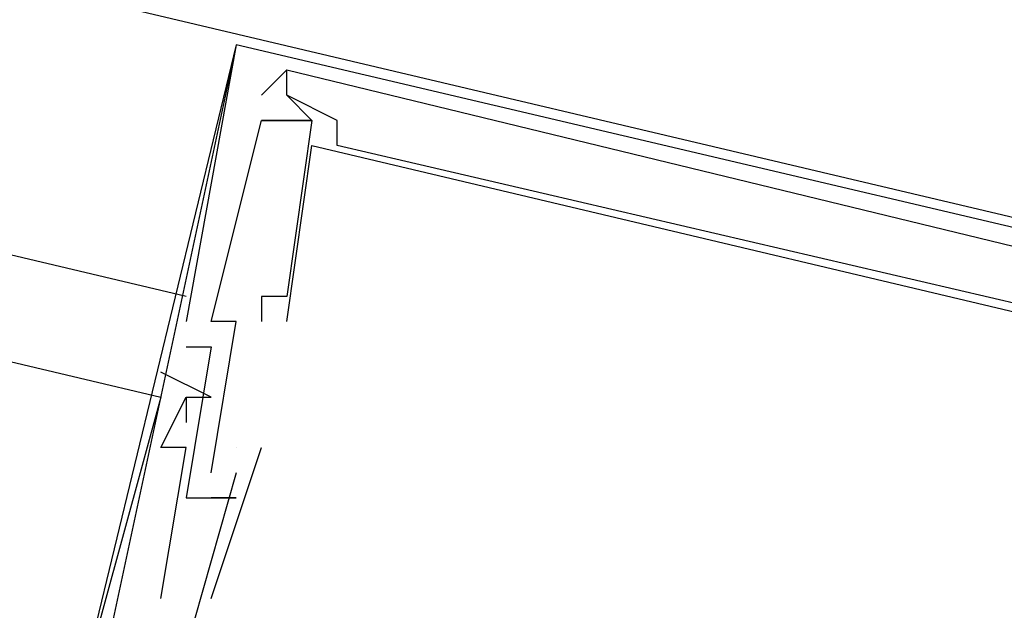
# Model space of a CAD drawing. Header units: feet. Extents: x -79 to 198, y -22 to 181.
# Tile 208 of 256: x 134.339 to 134.86, y 105.985 to 106.298. Entities that reach past the tile are written whole.
import ezdxf

# ---------------------------------------------------------------- set-up
doc = ezdxf.new("R2010")
doc.units = ezdxf.units.FT
doc.layers.add('A-LINEA', color=7, linetype='CONTINUOUS')
doc.layers.add('A-MURO-CONCRETO', color=8, linetype='CONTINUOUS')

msp = doc.modelspace()

# ---------------------------------------------------------------- linework, layer by layer
at = {"layer": 'A-LINEA'}
for p, q in [((134.4267, 106.1511), (121.5867, 109.1911)), ((121.6267, 109.1244), (134.4133, 106.0978)), ((134.4533, 106.2844), (134.3467, 105.8444)), ((134.4533, 106.2844), (134.3467, 105.8444)), ((134.4533, 106.2844), (134.3733, 105.9111)), ((134.4533, 106.2844), (134.4533, 106.2844)), ((134.4533, 106.2844), (134.4533, 106.2844)), ((134.4533, 106.2844), (134.4533, 106.2844)), ((134.4533, 106.2844), (134.4533, 106.2844)), ((134.4533, 106.2844), (134.4533, 106.2844)), ((134.4533, 106.2844), (134.4533, 106.2844)), ((134.48, 106.2711), (134.48, 106.2711)), ((134.48, 106.2711), (134.48, 106.2711)), ((134.48, 106.2711), (134.48, 106.2711)), ((134.48, 106.2711), (134.48, 106.2711)), ((134.48, 106.2711), (134.48, 106.2711)), ((134.48, 106.2711), (134.48, 106.2711)), ((134.48, 106.2711), (134.48, 106.2711)), ((134.48, 106.2711), (134.48, 106.2711)), ((134.48, 106.2711), (134.48, 106.2711)), ((134.48, 106.2711), (134.48, 106.2711)), ((134.48, 106.2711), (134.48, 106.2711)), ((134.48, 106.2711), (134.48, 106.2711)), ((134.4667, 106.2578), (134.4667, 106.2578)), ((134.4667, 106.2578), (134.4667, 106.2578)), ((134.4667, 106.2578), (134.4667, 106.2578)), ((134.4667, 106.2578), (134.4667, 106.2578)), ((134.4667, 106.2578), (134.4667, 106.2578)), ((134.4667, 106.2578), (134.4667, 106.2578)), ((134.4667, 106.2578), (134.4667, 106.2578)), ((134.4667, 106.2578), (134.4667, 106.2578)), ((134.4667, 106.2578), (134.4667, 106.2578)), ((134.4667, 106.2578), (134.4667, 106.2578)), ((134.4667, 106.2578), (134.4667, 106.2578)), ((134.4667, 106.2578), (134.4667, 106.2578)), ((134.48, 106.2578), (134.48, 106.2578)), ((134.48, 106.2578), (134.48, 106.2578)), ((134.48, 106.2578), (134.48, 106.2578)), ((134.48, 106.2578), (134.48, 106.2578)), ((134.48, 106.2578), (134.48, 106.2578)), ((134.48, 106.2578), (134.48, 106.2578)), ((134.48, 106.2578), (134.48, 106.2578)), ((134.48, 106.2578), (134.48, 106.2578)), ((134.48, 106.2578), (134.48, 106.2578)), ((134.48, 106.2578), (134.48, 106.2578)), ((134.48, 106.2578), (134.48, 106.2578)), ((134.48, 106.2578), (134.48, 106.2578)), ((134.48, 106.2578), (134.48, 106.2578)), ((134.48, 106.2578), (134.48, 106.2578)), ((134.48, 106.2578), (134.48, 106.2578)), ((134.48, 106.2578), (134.48, 106.2578)), ((134.48, 106.2578), (134.48, 106.2578)), ((134.48, 106.2578), (134.48, 106.2578)), ((134.4667, 106.2444), (134.4667, 106.2444)), ((134.4667, 106.2444), (134.4667, 106.2444)), ((134.4667, 106.2444), (134.4667, 106.2444)), ((134.4667, 106.2444), (134.4667, 106.2444)), ((134.4667, 106.2444), (134.4667, 106.2444)), ((134.4667, 106.2444), (134.4667, 106.2444)), ((134.4667, 106.2444), (134.4667, 106.2444)), ((134.4667, 106.2444), (134.4667, 106.2444)), ((134.4667, 106.2444), (134.4667, 106.2444)), ((134.4667, 106.2444), (134.4667, 106.2444)), ((134.4667, 106.2444), (134.4667, 106.2444)), ((134.4667, 106.2444), (134.4667, 106.2444)), ((134.48, 106.2444), (134.48, 106.2444)), ((134.48, 106.2444), (134.48, 106.2444)), ((134.48, 106.2444), (134.48, 106.2444)), ((134.48, 106.2444), (134.48, 106.2444)), ((134.48, 106.2444), (134.48, 106.2444)), ((134.48, 106.2444), (134.48, 106.2444)), ((134.4933, 106.2444), (134.4933, 106.2444)), ((134.4933, 106.2444), (134.4933, 106.2444)), ((134.4933, 106.2444), (134.4933, 106.2444)), ((134.4933, 106.2444), (134.4933, 106.2444)), ((134.4933, 106.2444), (134.4933, 106.2444)), ((134.4933, 106.2444), (134.4933, 106.2444)), ((134.4933, 106.2444), (134.4933, 106.2444)), ((134.4933, 106.2444), (134.4933, 106.2444)), ((134.4933, 106.2444), (134.4933, 106.2444)), ((134.4933, 106.2444), (134.4933, 106.2444)), ((134.4933, 106.2444), (134.4933, 106.2444)), ((134.4933, 106.2444), (134.4933, 106.2444)), ((134.5067, 106.2444), (134.5067, 106.2444)), ((134.5067, 106.2444), (134.5067, 106.2444)), ((134.5067, 106.2444), (134.5067, 106.2444)), ((134.5067, 106.2444), (134.5067, 106.2444)), ((134.5067, 106.2444), (134.5067, 106.2444)), ((134.5067, 106.2444), (134.5067, 106.2444)), ((134.4933, 106.2311), (134.4933, 106.2311)), ((134.4933, 106.2311), (134.4933, 106.2311)), ((134.4933, 106.2311), (134.4933, 106.2311)), ((134.4933, 106.2311), (134.4933, 106.2311)), ((134.4933, 106.2311), (134.4933, 106.2311)), ((134.4933, 106.2311), (134.4933, 106.2311)), ((134.5067, 106.2311), (134.5067, 106.2311)), ((134.5067, 106.2311), (134.5067, 106.2311)), ((134.5067, 106.2311), (134.5067, 106.2311)), ((134.5067, 106.2311), (134.5067, 106.2311)), ((134.5067, 106.2311), (134.5067, 106.2311)), ((134.5067, 106.2311), (134.5067, 106.2311)), ((134.4667, 106.1511), (134.4667, 106.1511)), ((134.4667, 106.1511), (134.4667, 106.1511)), ((134.4667, 106.1511), (134.4667, 106.1511)), ((134.4667, 106.1511), (134.4667, 106.1511)), ((134.4667, 106.1511), (134.4667, 106.1511)), ((134.4667, 106.1511), (134.4667, 106.1511)), ((134.48, 106.1511), (134.48, 106.1511)), ((134.48, 106.1511), (134.48, 106.1511)), ((134.48, 106.1511), (134.48, 106.1511)), ((134.48, 106.1511), (134.48, 106.1511)), ((134.48, 106.1511), (134.48, 106.1511)), ((134.48, 106.1511), (134.48, 106.1511)), ((134.4267, 106.1378), (134.4267, 106.1378)), ((134.4267, 106.1378), (134.4267, 106.1378)), ((134.4267, 106.1378), (134.4267, 106.1378)), ((134.4267, 106.1378), (134.4267, 106.1378)), ((134.4267, 106.1378), (134.4267, 106.1378)), ((134.4267, 106.1378), (134.4267, 106.1378)), ((134.44, 106.1378), (134.44, 106.1378)), ((134.44, 106.1378), (134.44, 106.1378)), ((134.44, 106.1378), (134.44, 106.1378)), ((134.44, 106.1378), (134.44, 106.1378)), ((134.44, 106.1378), (134.44, 106.1378)), ((134.44, 106.1378), (134.44, 106.1378)), ((134.4533, 106.1378), (134.4533, 106.1378)), ((134.4533, 106.1378), (134.4533, 106.1378)), ((134.4533, 106.1378), (134.4533, 106.1378)), ((134.4533, 106.1378), (134.4533, 106.1378)), ((134.4533, 106.1378), (134.4533, 106.1378)), ((134.4533, 106.1378), (134.4533, 106.1378)), ((134.4667, 106.1378), (134.4667, 106.1378)), ((134.4667, 106.1378), (134.4667, 106.1378)), ((134.4667, 106.1378), (134.4667, 106.1378)), ((134.4667, 106.1378), (134.4667, 106.1378)), ((134.4667, 106.1378), (134.4667, 106.1378)), ((134.4667, 106.1378), (134.4667, 106.1378)), ((134.48, 106.1378), (134.48, 106.1378)), ((134.48, 106.1378), (134.48, 106.1378)), ((134.48, 106.1378), (134.48, 106.1378)), ((134.48, 106.1378), (134.48, 106.1378)), ((134.48, 106.1378), (134.48, 106.1378)), ((134.48, 106.1378), (134.48, 106.1378)), ((134.4267, 106.1244), (134.4267, 106.1244)), ((134.4267, 106.1244), (134.4267, 106.1244)), ((134.4267, 106.1244), (134.4267, 106.1244)), ((134.4267, 106.1244), (134.4267, 106.1244)), ((134.4267, 106.1244), (134.4267, 106.1244)), ((134.4267, 106.1244), (134.4267, 106.1244)), ((134.44, 106.1244), (134.44, 106.1244)), ((134.44, 106.1244), (134.44, 106.1244)), ((134.44, 106.1244), (134.44, 106.1244)), ((134.44, 106.1244), (134.44, 106.1244)), ((134.44, 106.1244), (134.44, 106.1244)), ((134.44, 106.1244), (134.44, 106.1244)), ((134.4133, 106.1111), (134.4133, 106.1111)), ((134.4133, 106.1111), (134.4133, 106.1111)), ((134.4133, 106.1111), (134.4133, 106.1111)), ((134.4133, 106.1111), (134.4133, 106.1111)), ((134.4133, 106.1111), (134.4133, 106.1111)), ((134.4133, 106.1111), (134.4133, 106.1111)), ((134.4133, 106.0978), (134.4133, 106.0978)), ((134.4133, 106.0978), (134.4133, 106.0978)), ((134.4133, 106.0978), (134.4133, 106.0978)), ((134.4133, 106.0978), (134.4133, 106.0978)), ((134.4133, 106.0978), (134.4133, 106.0978)), ((134.4133, 106.0978), (134.4133, 106.0978)), ((134.4267, 106.0978), (134.4267, 106.0978)), ((134.4267, 106.0978), (134.4267, 106.0978)), ((134.4267, 106.0978), (134.4267, 106.0978)), ((134.4267, 106.0978), (134.4267, 106.0978)), ((134.4267, 106.0978), (134.4267, 106.0978)), ((134.4267, 106.0978), (134.4267, 106.0978)), ((134.4267, 106.0978), (134.4267, 106.0978)), ((134.4267, 106.0978), (134.4267, 106.0978)), ((134.4267, 106.0978), (134.4267, 106.0978)), ((134.4267, 106.0978), (134.4267, 106.0978)), ((134.4267, 106.0978), (134.4267, 106.0978)), ((134.4267, 106.0978), (134.4267, 106.0978)), ((134.44, 106.0978), (134.44, 106.0978)), ((134.44, 106.0978), (134.44, 106.0978)), ((134.44, 106.0978), (134.44, 106.0978)), ((134.44, 106.0978), (134.44, 106.0978)), ((134.44, 106.0978), (134.44, 106.0978)), ((134.44, 106.0978), (134.44, 106.0978)), ((134.4267, 106.0844), (134.4267, 106.0844)), ((134.4267, 106.0844), (134.4267, 106.0844)), ((134.4267, 106.0844), (134.4267, 106.0844)), ((134.4267, 106.0844), (134.4267, 106.0844)), ((134.4267, 106.0844), (134.4267, 106.0844)), ((134.4267, 106.0844), (134.4267, 106.0844)), ((134.4133, 106.0711), (134.4133, 106.0711)), ((134.4133, 106.0711), (134.4133, 106.0711)), ((134.4133, 106.0711), (134.4133, 106.0711)), ((134.4133, 106.0711), (134.4133, 106.0711)), ((134.4133, 106.0711), (134.4133, 106.0711)), ((134.4133, 106.0711), (134.4133, 106.0711)), ((134.4267, 106.0711), (134.4267, 106.0711)), ((134.4267, 106.0711), (134.4267, 106.0711)), ((134.4267, 106.0711), (134.4267, 106.0711)), ((134.4267, 106.0711), (134.4267, 106.0711)), ((134.4267, 106.0711), (134.4267, 106.0711)), ((134.4267, 106.0711), (134.4267, 106.0711)), ((134.44, 105.9911), (134.4667, 106.0711)), ((134.44, 105.9911), (134.4667, 106.0711)), ((134.44, 105.9911), (134.4667, 106.0711)), ((134.44, 105.9911), (134.4667, 106.0711)), ((134.44, 105.9911), (134.4667, 106.0711)), ((134.44, 105.9911), (134.4667, 106.0711)), ((134.4533, 106.0711), (134.4533, 106.0711)), ((134.4533, 106.0711), (134.4533, 106.0711)), ((134.4533, 106.0711), (134.4533, 106.0711)), ((134.4533, 106.0711), (134.4533, 106.0711)), ((134.4533, 106.0711), (134.4533, 106.0711)), ((134.4533, 106.0711), (134.4533, 106.0711)), ((134.4533, 106.0711), (134.4533, 106.0711)), ((134.4533, 106.0711), (134.4533, 106.0711)), ((134.4533, 106.0711), (134.4533, 106.0711)), ((134.4533, 106.0711), (134.4533, 106.0711)), ((134.4533, 106.0711), (134.4533, 106.0711)), ((134.4533, 106.0711), (134.4533, 106.0711)), ((134.4667, 106.0711), (134.4667, 106.0711)), ((134.4667, 106.0711), (134.4667, 106.0711)), ((134.4667, 106.0711), (134.4667, 106.0711)), ((134.4667, 106.0711), (134.4667, 106.0711)), ((134.4667, 106.0711), (134.4667, 106.0711)), ((134.4667, 106.0711), (134.4667, 106.0711)), ((134.44, 106.0578), (134.44, 106.0578)), ((134.44, 106.0578), (134.44, 106.0578)), ((134.44, 106.0578), (134.44, 106.0578)), ((134.44, 106.0578), (134.44, 106.0578)), ((134.44, 106.0578), (134.44, 106.0578)), ((134.44, 106.0578), (134.44, 106.0578)), ((134.4533, 106.0578), (134.4533, 106.0578)), ((134.4533, 106.0578), (134.4533, 106.0578)), ((134.4533, 106.0578), (134.4533, 106.0578)), ((134.4533, 106.0578), (134.4533, 106.0578)), ((134.4533, 106.0578), (134.4533, 106.0578)), ((134.4533, 106.0578), (134.4533, 106.0578)), ((134.4267, 106.0444), (134.4267, 106.0444)), ((134.4267, 106.0444), (134.4267, 106.0444)), ((134.4267, 106.0444), (134.4267, 106.0444)), ((134.4267, 106.0444), (134.4267, 106.0444)), ((134.4267, 106.0444), (134.4267, 106.0444)), ((134.4267, 106.0444), (134.4267, 106.0444)), ((134.44, 106.0444), (134.44, 106.0444)), ((134.44, 106.0444), (134.44, 106.0444)), ((134.44, 106.0444), (134.44, 106.0444)), ((134.44, 106.0444), (134.44, 106.0444)), ((134.44, 106.0444), (134.44, 106.0444)), ((134.44, 106.0444), (134.44, 106.0444)), ((134.44, 106.0444), (134.44, 106.0444)), ((134.44, 106.0444), (134.44, 106.0444)), ((134.44, 106.0444), (134.44, 106.0444)), ((134.44, 106.0444), (134.44, 106.0444)), ((134.44, 106.0444), (134.44, 106.0444)), ((134.44, 106.0444), (134.44, 106.0444)), ((134.4533, 106.0444), (134.4533, 106.0444)), ((134.4533, 106.0444), (134.4533, 106.0444)), ((134.4533, 106.0444), (134.4533, 106.0444)), ((134.4533, 106.0444), (134.4533, 106.0444)), ((134.4533, 106.0444), (134.4533, 106.0444)), ((134.4533, 106.0444), (134.4533, 106.0444)), ((134.4133, 105.9911), (134.4133, 105.9911)), ((134.4133, 105.9911), (134.4133, 105.9911)), ((134.4133, 105.9911), (134.4133, 105.9911)), ((134.4133, 105.9911), (134.4133, 105.9911)), ((134.4133, 105.9911), (134.4133, 105.9911)), ((134.4133, 105.9911), (134.4133, 105.9911)), ((134.44, 105.9911), (134.44, 105.9911)), ((134.44, 105.9911), (134.44, 105.9911)), ((134.44, 105.9911), (134.44, 105.9911)), ((134.44, 105.9911), (134.44, 105.9911)), ((134.44, 105.9911), (134.44, 105.9911)), ((134.44, 105.9911), (134.44, 105.9911))]:
    msp.add_line(p, q, dxfattribs=at)
for points in [[(121.4533, 109.3644), (122.1467, 112.2844), (135.96, 109.0178), (135.2667, 106.0978), (121.4533, 109.3644)], [(135.12, 106.1244), (135.1333, 106.1244), (135.1333, 106.1111), (135.1333, 106.1244), (134.4533, 106.2844), (134.4267, 106.1378)], [(135.12, 106.1244), (135.1333, 106.1244), (135.1333, 106.1111), (135.1333, 106.1244), (134.4533, 106.2844), (134.4267, 106.1378)], [(135.12, 106.1244), (135.1333, 106.1244), (135.1333, 106.1111), (135.1333, 106.1244), (134.4533, 106.2844), (134.4267, 106.1378)], [(135.12, 106.1244), (135.1333, 106.1244), (135.1333, 106.1111), (135.1333, 106.1244), (134.4533, 106.2844), (134.4267, 106.1378)], [(135.12, 106.1244), (135.1333, 106.1244), (135.1333, 106.1111), (135.1333, 106.1244), (134.4533, 106.2844), (134.4267, 106.1378)], [(135.12, 106.1244), (135.1333, 106.1244), (135.1333, 106.1111), (135.1333, 106.1244), (134.4533, 106.2844), (134.4267, 106.1378)], [(134.92, 106.1511), (134.9067, 106.1511), (134.9067, 106.1378), (134.5067, 106.2311), (134.5067, 106.2444), (134.48, 106.2578), (134.48, 106.2711), (134.4667, 106.2578)], [(134.4667, 106.2578), (134.48, 106.2711), (134.92, 106.1644), (134.92, 106.1511), (134.92, 106.1378)], [(134.92, 106.1511), (134.9067, 106.1511), (134.9067, 106.1378), (134.5067, 106.2311), (134.5067, 106.2444), (134.48, 106.2578), (134.48, 106.2711), (134.4667, 106.2578)], [(134.4667, 106.2578), (134.48, 106.2711), (134.92, 106.1644), (134.92, 106.1511), (134.92, 106.1378)], [(134.92, 106.1511), (134.9067, 106.1511), (134.9067, 106.1378), (134.5067, 106.2311), (134.5067, 106.2444), (134.48, 106.2578), (134.48, 106.2711), (134.4667, 106.2578)], [(134.4667, 106.2578), (134.48, 106.2711), (134.92, 106.1644), (134.92, 106.1511), (134.92, 106.1378)], [(134.92, 106.1511), (134.9067, 106.1511), (134.9067, 106.1378), (134.5067, 106.2311), (134.5067, 106.2444), (134.48, 106.2578), (134.48, 106.2711), (134.4667, 106.2578)], [(134.4667, 106.2578), (134.48, 106.2711), (134.92, 106.1644), (134.92, 106.1511), (134.92, 106.1378)], [(134.92, 106.1511), (134.9067, 106.1511), (134.9067, 106.1378), (134.5067, 106.2311), (134.5067, 106.2444), (134.48, 106.2578), (134.48, 106.2711), (134.4667, 106.2578)], [(134.4667, 106.2578), (134.48, 106.2711), (134.92, 106.1644), (134.92, 106.1511), (134.92, 106.1378)], [(134.92, 106.1511), (134.9067, 106.1511), (134.9067, 106.1378), (134.5067, 106.2311), (134.5067, 106.2444), (134.48, 106.2578), (134.48, 106.2711), (134.4667, 106.2578)], [(134.4667, 106.2578), (134.48, 106.2711), (134.92, 106.1644), (134.92, 106.1511), (134.92, 106.1378)], [(134.48, 106.2578), (134.4933, 106.2444), (134.48, 106.1511), (134.4667, 106.1511), (134.4667, 106.1378)], [(134.48, 106.2578), (134.4933, 106.2444), (134.48, 106.1511), (134.4667, 106.1511), (134.4667, 106.1378)], [(134.48, 106.2578), (134.4933, 106.2444), (134.48, 106.1511), (134.4667, 106.1511), (134.4667, 106.1378)], [(134.48, 106.2578), (134.4933, 106.2444), (134.48, 106.1511), (134.4667, 106.1511), (134.4667, 106.1378)], [(134.48, 106.2578), (134.4933, 106.2444), (134.48, 106.1511), (134.4667, 106.1511), (134.4667, 106.1378)], [(134.48, 106.2578), (134.4933, 106.2444), (134.48, 106.1511), (134.4667, 106.1511), (134.4667, 106.1378)], [(134.44, 106.0578), (134.4533, 106.1378), (134.44, 106.1378), (134.4667, 106.2444), (134.48, 106.2444), (134.4933, 106.2444), (134.4667, 106.2444)], [(134.44, 106.0578), (134.4533, 106.1378), (134.44, 106.1378), (134.4667, 106.2444), (134.48, 106.2444), (134.4933, 106.2444), (134.4667, 106.2444)], [(134.44, 106.0578), (134.4533, 106.1378), (134.44, 106.1378), (134.4667, 106.2444), (134.48, 106.2444), (134.4933, 106.2444), (134.4667, 106.2444)], [(134.44, 106.0578), (134.4533, 106.1378), (134.44, 106.1378), (134.4667, 106.2444), (134.48, 106.2444), (134.4933, 106.2444), (134.4667, 106.2444)], [(134.44, 106.0578), (134.4533, 106.1378), (134.44, 106.1378), (134.4667, 106.2444), (134.48, 106.2444), (134.4933, 106.2444), (134.4667, 106.2444)], [(134.44, 106.0578), (134.4533, 106.1378), (134.44, 106.1378), (134.4667, 106.2444), (134.48, 106.2444), (134.4933, 106.2444), (134.4667, 106.2444)], [(134.48, 106.1378), (134.4933, 106.2311), (135, 106.1111), (134.9733, 106.0178), (134.9733, 106.0178)], [(134.48, 106.1378), (134.4933, 106.2311), (135, 106.1111), (134.9733, 106.0178), (134.9733, 106.0178)], [(134.48, 106.1378), (134.4933, 106.2311), (135, 106.1111), (134.9733, 106.0178), (134.9733, 106.0178)], [(134.48, 106.1378), (134.4933, 106.2311), (135, 106.1111), (134.9733, 106.0178), (134.9733, 106.0178)], [(134.48, 106.1378), (134.4933, 106.2311), (135, 106.1111), (134.9733, 106.0178), (134.9733, 106.0178)], [(134.48, 106.1378), (134.4933, 106.2311), (135, 106.1111), (134.9733, 106.0178), (134.9733, 106.0178)], [(134.4267, 106.1244), (134.44, 106.1244), (134.4267, 106.0444), (134.44, 106.0444), (134.4533, 106.0444), (134.44, 106.0444)], [(134.4267, 106.1244), (134.44, 106.1244), (134.4267, 106.0444), (134.44, 106.0444), (134.4533, 106.0444), (134.44, 106.0444)], [(134.4267, 106.1244), (134.44, 106.1244), (134.4267, 106.0444), (134.44, 106.0444), (134.4533, 106.0444), (134.44, 106.0444)], [(134.4267, 106.1244), (134.44, 106.1244), (134.4267, 106.0444), (134.44, 106.0444), (134.4533, 106.0444), (134.44, 106.0444)], [(134.4267, 106.1244), (134.44, 106.1244), (134.4267, 106.0444), (134.44, 106.0444), (134.4533, 106.0444), (134.44, 106.0444)], [(134.4267, 106.1244), (134.44, 106.1244), (134.4267, 106.0444), (134.44, 106.0444), (134.4533, 106.0444), (134.44, 106.0444)], [(134.4267, 106.0978), (134.44, 106.0978), (134.4133, 106.1111)], [(134.4267, 106.0978), (134.44, 106.0978), (134.4133, 106.1111)], [(134.4267, 106.0978), (134.44, 106.0978), (134.4133, 106.1111)], [(134.4267, 106.0978), (134.44, 106.0978), (134.4133, 106.1111)], [(134.4267, 106.0978), (134.44, 106.0978), (134.4133, 106.1111)], [(134.4267, 106.0978), (134.44, 106.0978), (134.4133, 106.1111)], [(134.4133, 106.0978), (134.3733, 105.9511), (135.0533, 105.7911), (135.0533, 105.8044), (135.0533, 105.8044)], [(134.4133, 106.0978), (134.3733, 105.9511), (135.0533, 105.7911), (135.0533, 105.8044), (135.0533, 105.8044)], [(134.4133, 106.0978), (134.3733, 105.9511), (135.0533, 105.7911), (135.0533, 105.8044), (135.0533, 105.8044)], [(134.4133, 106.0978), (134.3733, 105.9511), (135.0533, 105.7911), (135.0533, 105.8044), (135.0533, 105.8044)], [(134.4133, 106.0978), (134.3733, 105.9511), (135.0533, 105.7911), (135.0533, 105.8044), (135.0533, 105.8044)], [(134.4133, 106.0978), (134.3733, 105.9511), (135.0533, 105.7911), (135.0533, 105.8044), (135.0533, 105.8044)], [(134.4133, 105.9911), (134.4267, 106.0711), (134.4133, 106.0711), (134.4267, 106.0978), (134.4267, 106.0844)], [(134.4133, 105.9911), (134.4267, 106.0711), (134.4133, 106.0711), (134.4267, 106.0978), (134.4267, 106.0844)], [(134.4133, 105.9911), (134.4267, 106.0711), (134.4133, 106.0711), (134.4267, 106.0978), (134.4267, 106.0844)], [(134.4133, 105.9911), (134.4267, 106.0711), (134.4133, 106.0711), (134.4267, 106.0978), (134.4267, 106.0844)], [(134.4133, 105.9911), (134.4267, 106.0711), (134.4133, 106.0711), (134.4267, 106.0978), (134.4267, 106.0844)], [(134.4133, 105.9911), (134.4267, 106.0711), (134.4133, 106.0711), (134.4267, 106.0978), (134.4267, 106.0844)], [(134.4533, 106.0578), (134.4267, 105.9644), (134.4133, 105.9778)], [(134.4533, 106.0578), (134.4267, 105.9644), (134.4133, 105.9778)], [(134.4533, 106.0578), (134.4267, 105.9644), (134.4133, 105.9778)], [(134.4533, 106.0578), (134.4267, 105.9644), (134.4133, 105.9778)], [(134.4533, 106.0578), (134.4267, 105.9644), (134.4133, 105.9778)], [(134.4533, 106.0578), (134.4267, 105.9644), (134.4133, 105.9778)]]:
    msp.add_lwpolyline(points, dxfattribs=at)
at = {"layer": 'A-MURO-CONCRETO'}
msp.add_lwpolyline([(122.92, 109.0178), (135.96, 109.0178), (135.2667, 106.0978), (122.92, 109.0178), (122.92, 109.0178)], dxfattribs=at)

doc.saveas('drawing.dxf')
